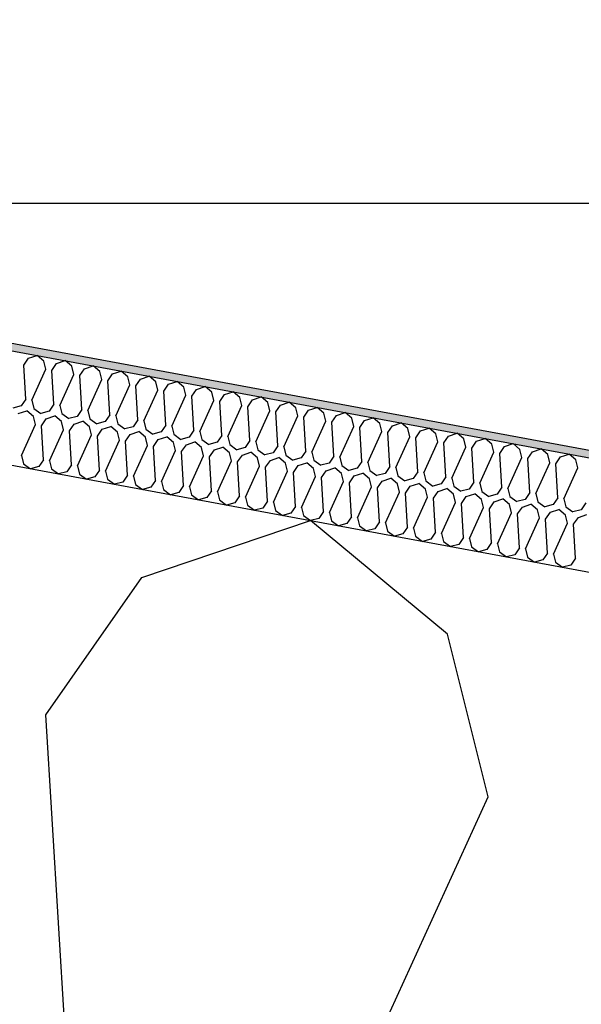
# Model space of a CAD drawing. Header units: millimetres. Extents: x -74465 to -41950, y -2141 to 15832.
# Tile 57 of 131: x -62905 to -62756, y 11056 to 11319. Entities that reach past the tile are written whole.
import ezdxf

# ---------------------------------------------------------------- set-up
doc = ezdxf.new("R2010")
doc.units = ezdxf.units.MM
doc.header["$LTSCALE"] = 0.5
doc.header["$MEASUREMENT"] = 0
doc.linetypes.add('PLINE', pattern=[0])
for name, color, linetype in [('26-- Yttertak (Skravur)(Nye konstruksjoner)', 7, 'Continuous'), ('26-- Yttertak(Nye konstruksjoner)', 7, 'Continuous'), ('262- Taktekking (Skravur)(Nye konstruksjoner)', 7, 'Continuous'), ('262- Taktekking(Nye konstruksjoner)', 7, 'Continuous')]:
    doc.layers.add(name, color=color, linetype=linetype)

# ---------------------------------------------------------------- blocks, each defined once
blk = doc.blocks.new('*X4')
at = {"layer": '26-- Yttertak (Skravur)(Nye konstruksjoner)', "linetype": 'PLINE'}
for p, q in [((-62872.87, 11170.18), (-62827.91, 11185.37)), ((-62791.37, 11155.08), (-62827.91, 11185.37)), ((-62898.46, 11133.59), (-62872.87, 11170.18)), ((-62780.59, 11111.75), (-62791.37, 11155.08)), ((-62887.27, 10952.54), (-62898.46, 11133.59)), ((-62855.92, 10946.73), (-62780.59, 11111.75))]:
    blk.add_line(p, q, dxfattribs=at)
blk = doc.blocks.new('*X5')
at = {"layer": '262- Taktekking (Skravur)(Nye konstruksjoner)', "linetype": 'PLINE'}
for p, q in [((-62904.31, 11226.8), (-62903.03, 11228.63)), ((-62903.03, 11228.63), (-62900.78, 11229.39)), ((-62898.95, 11227.87), (-62900.78, 11229.39)), ((-62898.41, 11225.7), (-62898.95, 11227.87)), ((-62895.56, 11227.24), (-62893.32, 11228)), ((-62891.49, 11226.49), (-62893.32, 11228)), ((-62903.75, 11217.74), (-62904.31, 11226.8)), ((-62902.18, 11217.45), (-62898.41, 11225.7)), ((-62896.84, 11225.41), (-62895.56, 11227.24)), ((-62896.29, 11216.36), (-62896.84, 11225.41)), ((-62890.95, 11224.32), (-62891.49, 11226.49)), ((-62889.38, 11224.03), (-62888.1, 11225.86)), ((-62888.1, 11225.86), (-62885.86, 11226.62)), ((-62884.03, 11225.11), (-62885.86, 11226.62)), ((-62883.49, 11222.94), (-62884.03, 11225.11)), ((-62880.64, 11224.48), (-62878.4, 11225.24)), ((-62876.57, 11223.72), (-62878.4, 11225.24)), ((-62894.72, 11216.07), (-62890.95, 11224.32)), ((-62888.82, 11214.98), (-62889.38, 11224.03)), ((-62887.26, 11214.69), (-62883.49, 11222.94)), ((-62881.92, 11222.65), (-62880.64, 11224.48)), ((-62881.36, 11213.6), (-62881.92, 11222.65)), ((-62876.03, 11221.56), (-62876.57, 11223.72)), ((-62874.46, 11221.27), (-62873.18, 11223.1)), ((-62873.18, 11223.1), (-62870.93, 11223.85)), ((-62869.11, 11222.34), (-62870.93, 11223.85)), ((-62865.72, 11221.71), (-62863.47, 11222.47)), ((-62861.65, 11220.96), (-62863.47, 11222.47)), ((-62879.8, 11213.31), (-62876.03, 11221.56)), ((-62873.9, 11212.21), (-62874.46, 11221.27)), ((-62872.34, 11211.92), (-62868.57, 11220.17)), ((-62868.57, 11220.17), (-62869.11, 11222.34)), ((-62867, 11219.88), (-62865.72, 11221.71)), ((-62866.44, 11210.83), (-62867, 11219.88)), ((-62861.11, 11218.79), (-62861.65, 11220.96)), ((-62859.54, 11218.5), (-62858.26, 11220.33)), ((-62858.26, 11220.33), (-62856.01, 11221.09)), ((-62854.19, 11219.57), (-62856.01, 11221.09)), ((-62903.75, 11217.74), (-62905.03, 11215.92)), ((-62902.18, 11217.45), (-62901.64, 11215.29)), ((-62864.87, 11210.54), (-62861.11, 11218.79)), ((-62858.98, 11209.45), (-62859.54, 11218.5)), ((-62857.41, 11209.16), (-62853.65, 11217.41)), ((-62853.65, 11217.41), (-62854.19, 11219.57)), ((-62852.08, 11217.12), (-62850.8, 11218.95)), ((-62850.8, 11218.95), (-62848.55, 11219.71)), ((-62846.72, 11218.19), (-62848.55, 11219.71)), ((-62846.19, 11216.03), (-62846.72, 11218.19)), ((-62844.62, 11215.73), (-62843.34, 11217.56)), ((-62843.34, 11217.56), (-62841.09, 11218.32)), ((-62839.26, 11216.81), (-62841.09, 11218.32)), ((-62905.03, 11215.92), (-62907.24, 11215.33)), ((-62905.76, 11213.88), (-62903.51, 11214.64)), ((-62901.68, 11213.12), (-62903.51, 11214.64)), ((-62901.64, 11215.29), (-62899.78, 11213.95)), ((-62896.29, 11216.36), (-62897.56, 11214.53)), ((-62894.72, 11216.07), (-62894.18, 11213.9)), ((-62888.82, 11214.98), (-62890.1, 11213.15)), ((-62887.26, 11214.69), (-62886.72, 11212.52)), ((-62851.52, 11208.07), (-62852.08, 11217.12)), ((-62849.95, 11207.77), (-62846.19, 11216.03)), ((-62844.06, 11206.68), (-62844.62, 11215.73)), ((-62842.49, 11206.39), (-62838.73, 11214.64)), ((-62838.73, 11214.64), (-62839.26, 11216.81)), ((-62837.16, 11214.35), (-62835.88, 11216.18)), ((-62835.88, 11216.18), (-62833.63, 11216.94)), ((-62831.8, 11215.43), (-62833.63, 11216.94)), ((-62831.26, 11213.26), (-62831.8, 11215.43)), ((-62829.7, 11212.97), (-62828.42, 11214.8)), ((-62828.42, 11214.8), (-62826.17, 11215.56)), ((-62824.34, 11214.04), (-62826.17, 11215.56)), ((-62901.15, 11210.96), (-62901.68, 11213.12)), ((-62897.56, 11214.53), (-62899.78, 11213.95)), ((-62899.58, 11210.67), (-62898.3, 11212.5)), ((-62898.3, 11212.5), (-62896.05, 11213.25)), ((-62894.22, 11211.74), (-62896.05, 11213.25)), ((-62894.18, 11213.9), (-62892.32, 11212.56)), ((-62890.1, 11213.15), (-62892.32, 11212.56)), ((-62886.72, 11212.52), (-62884.86, 11211.18)), ((-62881.36, 11213.6), (-62882.64, 11211.77)), ((-62879.8, 11213.31), (-62879.26, 11211.14)), ((-62873.9, 11212.21), (-62875.18, 11210.38)), ((-62872.34, 11211.92), (-62871.8, 11209.76)), ((-62836.6, 11205.3), (-62837.16, 11214.35)), ((-62835.03, 11205.01), (-62831.26, 11213.26)), ((-62829.14, 11203.92), (-62829.7, 11212.97)), ((-62823.8, 11211.88), (-62824.34, 11214.04)), ((-62822.24, 11211.59), (-62820.96, 11213.42)), ((-62820.96, 11213.42), (-62818.71, 11214.18)), ((-62816.88, 11212.66), (-62818.71, 11214.18)), ((-62816.34, 11210.49), (-62816.88, 11212.66)), ((-62814.78, 11210.2), (-62813.5, 11212.03)), ((-62813.5, 11212.03), (-62811.25, 11212.79)), ((-62809.42, 11211.28), (-62811.25, 11212.79)), ((-62904.91, 11202.71), (-62901.15, 11210.96)), ((-62899.02, 11201.61), (-62899.58, 11210.67)), ((-62897.45, 11201.32), (-62893.68, 11209.57)), ((-62893.68, 11209.57), (-62894.22, 11211.74)), ((-62892.12, 11209.28), (-62890.84, 11211.11)), ((-62890.84, 11211.11), (-62888.59, 11211.87)), ((-62886.76, 11210.36), (-62888.59, 11211.87)), ((-62886.22, 11208.19), (-62886.76, 11210.36)), ((-62882.64, 11211.77), (-62884.86, 11211.18)), ((-62884.66, 11207.9), (-62883.38, 11209.73)), ((-62883.38, 11209.73), (-62881.13, 11210.49)), ((-62879.3, 11208.97), (-62881.13, 11210.49)), ((-62879.26, 11211.14), (-62877.4, 11209.8)), ((-62875.18, 11210.38), (-62877.4, 11209.8)), ((-62871.8, 11209.76), (-62869.94, 11208.41)), ((-62866.44, 11210.83), (-62867.72, 11209)), ((-62864.87, 11210.54), (-62864.34, 11208.37)), ((-62858.98, 11209.45), (-62860.26, 11207.62)), ((-62827.57, 11203.63), (-62823.8, 11211.88)), ((-62821.68, 11202.53), (-62822.24, 11211.59)), ((-62820.11, 11202.24), (-62816.34, 11210.49)), ((-62814.22, 11201.15), (-62814.78, 11210.2)), ((-62808.88, 11209.11), (-62809.42, 11211.28)), ((-62807.31, 11208.82), (-62806.03, 11210.65)), ((-62806.03, 11210.65), (-62803.79, 11211.41)), ((-62801.96, 11209.9), (-62803.79, 11211.41)), ((-62801.42, 11207.73), (-62801.96, 11209.9)), ((-62798.57, 11209.27), (-62796.33, 11210.03)), ((-62794.5, 11208.51), (-62796.33, 11210.03)), ((-62891.56, 11200.23), (-62892.12, 11209.28)), ((-62889.99, 11199.94), (-62886.22, 11208.19)), ((-62884.1, 11198.85), (-62884.66, 11207.9)), ((-62882.53, 11198.56), (-62878.76, 11206.81)), ((-62878.76, 11206.81), (-62879.3, 11208.97)), ((-62877.2, 11206.52), (-62875.92, 11208.35)), ((-62875.92, 11208.35), (-62873.67, 11209.11)), ((-62871.84, 11207.59), (-62873.67, 11209.11)), ((-62871.3, 11205.43), (-62871.84, 11207.59)), ((-62867.72, 11209), (-62869.94, 11208.41)), ((-62869.73, 11205.13), (-62868.46, 11206.96)), ((-62868.46, 11206.96), (-62866.21, 11207.72)), ((-62864.38, 11206.21), (-62866.21, 11207.72)), ((-62864.34, 11208.37), (-62862.48, 11207.03)), ((-62860.26, 11207.62), (-62862.48, 11207.03)), ((-62857.41, 11209.16), (-62856.87, 11206.99)), ((-62856.87, 11206.99), (-62855.02, 11205.65)), ((-62851.52, 11208.07), (-62852.8, 11206.24)), ((-62849.95, 11207.77), (-62849.41, 11205.61)), ((-62844.06, 11206.68), (-62845.34, 11204.85)), ((-62812.65, 11200.86), (-62808.88, 11209.11)), ((-62806.75, 11199.77), (-62807.31, 11208.82)), ((-62805.19, 11199.48), (-62801.42, 11207.73)), ((-62799.85, 11207.44), (-62798.57, 11209.27)), ((-62799.29, 11198.39), (-62799.85, 11207.44)), ((-62793.96, 11206.35), (-62794.5, 11208.51)), ((-62792.39, 11206.06), (-62791.11, 11207.88)), ((-62791.11, 11207.88), (-62788.87, 11208.64)), ((-62787.04, 11207.13), (-62788.87, 11208.64)), ((-62786.5, 11204.96), (-62787.04, 11207.13)), ((-62783.65, 11206.5), (-62781.4, 11207.26)), ((-62779.58, 11205.75), (-62781.4, 11207.26)), ((-62876.64, 11197.46), (-62877.2, 11206.52)), ((-62875.07, 11197.17), (-62871.3, 11205.43)), ((-62869.18, 11196.08), (-62869.73, 11205.13)), ((-62863.84, 11204.04), (-62864.38, 11206.21)), ((-62862.27, 11203.75), (-62860.99, 11205.58)), ((-62860.99, 11205.58), (-62858.75, 11206.34)), ((-62856.92, 11204.83), (-62858.75, 11206.34)), ((-62856.38, 11202.66), (-62856.92, 11204.83)), ((-62852.8, 11206.24), (-62855.02, 11205.65)), ((-62854.81, 11202.37), (-62853.53, 11204.2)), ((-62853.53, 11204.2), (-62851.29, 11204.96)), ((-62849.46, 11203.44), (-62851.29, 11204.96)), ((-62849.41, 11205.61), (-62847.55, 11204.27)), ((-62845.34, 11204.85), (-62847.55, 11204.27)), ((-62842.49, 11206.39), (-62841.95, 11204.23)), ((-62841.95, 11204.23), (-62840.09, 11202.88)), ((-62836.6, 11205.3), (-62837.88, 11203.47)), ((-62835.03, 11205.01), (-62834.49, 11202.84)), ((-62797.73, 11198.1), (-62793.96, 11206.35)), ((-62791.83, 11197), (-62792.39, 11206.06)), ((-62790.27, 11196.71), (-62786.5, 11204.96)), ((-62784.93, 11204.67), (-62783.65, 11206.5)), ((-62784.37, 11195.62), (-62784.93, 11204.67)), ((-62779.04, 11203.58), (-62779.58, 11205.75)), ((-62777.47, 11203.29), (-62776.19, 11205.12)), ((-62776.19, 11205.12), (-62773.94, 11205.88)), ((-62772.12, 11204.36), (-62773.94, 11205.88)), ((-62771.58, 11202.2), (-62772.12, 11204.36)), ((-62768.73, 11203.74), (-62766.48, 11204.5)), ((-62764.66, 11202.98), (-62766.48, 11204.5)), ((-62904.91, 11202.71), (-62904.37, 11200.54)), ((-62899.02, 11201.61), (-62900.3, 11199.78)), ((-62867.61, 11195.79), (-62863.84, 11204.04)), ((-62861.71, 11194.7), (-62862.27, 11203.75)), ((-62860.15, 11194.41), (-62856.38, 11202.66)), ((-62854.25, 11193.32), (-62854.81, 11202.37)), ((-62848.92, 11201.28), (-62849.46, 11203.44)), ((-62847.35, 11200.99), (-62846.07, 11202.82)), ((-62846.07, 11202.82), (-62843.82, 11203.58)), ((-62842, 11202.06), (-62843.82, 11203.58)), ((-62841.46, 11199.89), (-62842, 11202.06)), ((-62837.88, 11203.47), (-62840.09, 11202.88)), ((-62839.89, 11199.6), (-62838.61, 11201.43)), ((-62838.61, 11201.43), (-62836.36, 11202.19)), ((-62834.54, 11200.68), (-62836.36, 11202.19)), ((-62834.49, 11202.84), (-62832.63, 11201.5)), ((-62830.42, 11202.09), (-62832.63, 11201.5)), ((-62829.14, 11203.92), (-62830.42, 11202.09)), ((-62827.57, 11203.63), (-62827.03, 11201.46)), ((-62827.03, 11201.46), (-62825.17, 11200.12)), ((-62821.68, 11202.53), (-62822.96, 11200.7)), ((-62820.11, 11202.24), (-62819.57, 11200.08)), ((-62782.8, 11195.33), (-62779.04, 11203.58)), ((-62776.91, 11194.24), (-62777.47, 11203.29)), ((-62775.34, 11193.95), (-62771.58, 11202.2)), ((-62770.01, 11201.91), (-62768.73, 11203.74)), ((-62769.45, 11192.85), (-62770.01, 11201.91)), ((-62764.12, 11200.81), (-62764.66, 11202.98)), ((-62762.55, 11200.52), (-62761.27, 11202.35)), ((-62761.27, 11202.35), (-62759.02, 11203.11)), ((-62757.19, 11201.6), (-62759.02, 11203.11)), ((-62756.66, 11199.43), (-62757.19, 11201.6)), ((-62904.37, 11200.54), (-62902.51, 11199.2)), ((-62900.3, 11199.78), (-62902.51, 11199.2)), ((-62897.45, 11201.32), (-62896.91, 11199.16)), ((-62896.91, 11199.16), (-62895.05, 11197.81)), ((-62891.56, 11200.23), (-62892.84, 11198.4)), ((-62889.99, 11199.94), (-62889.45, 11197.77)), ((-62884.1, 11198.85), (-62885.38, 11197.02)), ((-62852.69, 11193.03), (-62848.92, 11201.28)), ((-62846.79, 11191.93), (-62847.35, 11200.99)), ((-62845.23, 11191.64), (-62841.46, 11199.89)), ((-62839.33, 11190.55), (-62839.89, 11199.6)), ((-62834, 11198.51), (-62834.54, 11200.68)), ((-62832.43, 11198.22), (-62831.15, 11200.05)), ((-62831.15, 11200.05), (-62828.9, 11200.81)), ((-62827.08, 11199.29), (-62828.9, 11200.81)), ((-62826.54, 11197.13), (-62827.08, 11199.29)), ((-62822.96, 11200.7), (-62825.17, 11200.12)), ((-62823.69, 11198.67), (-62821.44, 11199.43)), ((-62819.62, 11197.91), (-62821.44, 11199.43)), ((-62819.57, 11200.08), (-62817.71, 11198.74)), ((-62815.5, 11199.32), (-62817.71, 11198.74)), ((-62814.22, 11201.15), (-62815.5, 11199.32)), ((-62812.65, 11200.86), (-62812.11, 11198.69)), ((-62806.75, 11199.77), (-62808.03, 11197.94)), ((-62805.19, 11199.48), (-62804.65, 11197.31)), ((-62767.88, 11192.56), (-62764.12, 11200.81)), ((-62761.99, 11191.47), (-62762.55, 11200.52)), ((-62760.42, 11191.18), (-62756.66, 11199.43)), ((-62892.84, 11198.4), (-62895.05, 11197.81)), ((-62889.45, 11197.77), (-62887.59, 11196.43)), ((-62885.38, 11197.02), (-62887.59, 11196.43)), ((-62882.53, 11198.56), (-62881.99, 11196.39)), ((-62881.99, 11196.39), (-62880.13, 11195.05)), ((-62876.64, 11197.46), (-62877.92, 11195.64)), ((-62875.07, 11197.17), (-62874.53, 11195.01)), ((-62837.76, 11190.26), (-62834, 11198.51)), ((-62831.87, 11189.17), (-62832.43, 11198.22)), ((-62830.3, 11188.88), (-62826.54, 11197.13)), ((-62824.97, 11196.84), (-62823.69, 11198.67)), ((-62824.41, 11187.79), (-62824.97, 11196.84)), ((-62819.08, 11195.75), (-62819.62, 11197.91)), ((-62817.51, 11195.46), (-62816.23, 11197.28)), ((-62816.23, 11197.28), (-62813.98, 11198.04)), ((-62812.15, 11196.53), (-62813.98, 11198.04)), ((-62811.62, 11194.36), (-62812.15, 11196.53)), ((-62812.11, 11198.69), (-62810.25, 11197.35)), ((-62808.03, 11197.94), (-62810.25, 11197.35)), ((-62808.77, 11195.9), (-62806.52, 11196.66)), ((-62804.69, 11195.15), (-62806.52, 11196.66)), ((-62804.65, 11197.31), (-62802.79, 11195.97)), ((-62800.57, 11196.56), (-62802.79, 11195.97)), ((-62799.29, 11198.39), (-62800.57, 11196.56)), ((-62797.73, 11198.1), (-62797.19, 11195.93)), ((-62791.83, 11197), (-62793.11, 11195.17)), ((-62790.27, 11196.71), (-62789.73, 11194.55)), ((-62877.92, 11195.64), (-62880.13, 11195.05)), ((-62874.53, 11195.01), (-62872.67, 11193.67)), ((-62870.45, 11194.25), (-62872.67, 11193.67)), ((-62869.18, 11196.08), (-62870.45, 11194.25)), ((-62867.61, 11195.79), (-62867.07, 11193.62)), ((-62867.07, 11193.62), (-62865.21, 11192.28)), ((-62861.71, 11194.7), (-62862.99, 11192.87)), ((-62860.15, 11194.41), (-62859.61, 11192.24)), ((-62822.84, 11187.49), (-62819.08, 11195.75)), ((-62816.95, 11186.4), (-62817.51, 11195.46)), ((-62815.38, 11186.11), (-62811.62, 11194.36)), ((-62810.05, 11194.07), (-62808.77, 11195.9)), ((-62809.49, 11185.02), (-62810.05, 11194.07)), ((-62804.15, 11192.98), (-62804.69, 11195.15)), ((-62802.59, 11192.69), (-62801.31, 11194.52)), ((-62801.31, 11194.52), (-62799.06, 11195.28)), ((-62797.23, 11193.76), (-62799.06, 11195.28)), ((-62796.69, 11191.6), (-62797.23, 11193.76)), ((-62797.19, 11195.93), (-62795.33, 11194.59)), ((-62793.11, 11195.17), (-62795.33, 11194.59)), ((-62793.85, 11193.14), (-62791.6, 11193.9)), ((-62789.77, 11192.38), (-62791.6, 11193.9)), ((-62789.73, 11194.55), (-62787.87, 11193.2)), ((-62785.65, 11193.79), (-62787.87, 11193.2)), ((-62784.37, 11195.62), (-62785.65, 11193.79)), ((-62782.8, 11195.33), (-62782.27, 11193.16)), ((-62776.91, 11194.24), (-62778.19, 11192.41)), ((-62775.34, 11193.95), (-62774.81, 11191.78)), ((-62862.99, 11192.87), (-62865.21, 11192.28)), ((-62859.61, 11192.24), (-62857.75, 11190.9)), ((-62855.53, 11191.49), (-62857.75, 11190.9)), ((-62854.25, 11193.32), (-62855.53, 11191.49)), ((-62852.69, 11193.03), (-62852.15, 11190.86)), ((-62846.79, 11191.93), (-62848.07, 11190.1)), ((-62845.23, 11191.64), (-62844.69, 11189.48)), ((-62807.92, 11184.73), (-62804.15, 11192.98)), ((-62802.03, 11183.64), (-62802.59, 11192.69)), ((-62800.46, 11183.35), (-62796.69, 11191.6)), ((-62795.13, 11191.31), (-62793.85, 11193.14)), ((-62794.57, 11182.25), (-62795.13, 11191.31)), ((-62789.23, 11190.21), (-62789.77, 11192.38)), ((-62787.67, 11189.92), (-62786.39, 11191.75)), ((-62786.39, 11191.75), (-62784.14, 11192.51)), ((-62782.31, 11191), (-62784.14, 11192.51)), ((-62781.77, 11188.83), (-62782.31, 11191)), ((-62782.27, 11193.16), (-62780.41, 11191.82)), ((-62778.19, 11192.41), (-62780.41, 11191.82)), ((-62778.93, 11190.37), (-62776.68, 11191.13)), ((-62774.85, 11189.62), (-62776.68, 11191.13)), ((-62774.81, 11191.78), (-62772.95, 11190.44)), ((-62770.73, 11191.03), (-62772.95, 11190.44)), ((-62769.45, 11192.85), (-62770.73, 11191.03)), ((-62767.88, 11192.56), (-62767.34, 11190.4)), ((-62761.99, 11191.47), (-62763.27, 11189.64)), ((-62760.42, 11191.18), (-62759.88, 11189.01)), ((-62852.15, 11190.86), (-62850.29, 11189.52)), ((-62848.07, 11190.1), (-62850.29, 11189.52)), ((-62844.69, 11189.48), (-62842.83, 11188.13)), ((-62840.61, 11188.72), (-62842.83, 11188.13)), ((-62839.33, 11190.55), (-62840.61, 11188.72)), ((-62837.76, 11190.26), (-62837.23, 11188.09)), ((-62831.87, 11189.17), (-62833.15, 11187.34)), ((-62830.3, 11188.88), (-62829.76, 11186.71)), ((-62793, 11181.96), (-62789.23, 11190.21)), ((-62787.11, 11180.87), (-62787.67, 11189.92)), ((-62785.54, 11180.58), (-62781.77, 11188.83)), ((-62780.2, 11188.54), (-62778.93, 11190.37)), ((-62779.65, 11179.49), (-62780.2, 11188.54)), ((-62774.31, 11187.45), (-62774.85, 11189.62)), ((-62772.74, 11187.16), (-62771.46, 11188.99)), ((-62771.46, 11188.99), (-62769.22, 11189.75)), ((-62767.39, 11188.23), (-62769.22, 11189.75)), ((-62767.34, 11190.4), (-62765.49, 11189.06)), ((-62763.27, 11189.64), (-62765.49, 11189.06)), ((-62764, 11187.6), (-62761.76, 11188.36)), ((-62759.93, 11186.85), (-62761.76, 11188.36)), ((-62759.88, 11189.01), (-62758.02, 11187.67)), ((-62754.53, 11190.09), (-62755.81, 11188.26)), ((-62837.23, 11188.09), (-62835.37, 11186.75)), ((-62833.15, 11187.34), (-62835.37, 11186.75)), ((-62829.76, 11186.71), (-62827.91, 11185.37)), ((-62825.69, 11185.96), (-62827.91, 11185.37)), ((-62824.41, 11187.79), (-62825.69, 11185.96)), ((-62822.84, 11187.49), (-62822.3, 11185.33)), ((-62816.95, 11186.4), (-62818.23, 11184.57)), ((-62815.38, 11186.11), (-62814.84, 11183.95)), ((-62778.08, 11179.2), (-62774.31, 11187.45)), ((-62772.18, 11178.11), (-62772.74, 11187.16)), ((-62770.62, 11177.82), (-62766.85, 11186.07)), ((-62766.85, 11186.07), (-62767.39, 11188.23)), ((-62765.28, 11185.78), (-62764, 11187.6)), ((-62764.72, 11176.72), (-62765.28, 11185.78)), ((-62759.39, 11184.68), (-62759.93, 11186.85)), ((-62755.81, 11188.26), (-62758.02, 11187.67)), ((-62757.82, 11184.39), (-62756.54, 11186.22)), ((-62756.54, 11186.22), (-62754.29, 11186.98)), ((-62822.3, 11185.33), (-62820.45, 11183.99)), ((-62818.23, 11184.57), (-62820.45, 11183.99)), ((-62814.84, 11183.95), (-62812.98, 11182.6)), ((-62810.77, 11183.19), (-62812.98, 11182.6)), ((-62809.49, 11185.02), (-62810.77, 11183.19)), ((-62807.92, 11184.73), (-62807.38, 11182.56)), ((-62802.03, 11183.64), (-62803.31, 11181.81)), ((-62800.46, 11183.35), (-62799.92, 11181.18)), ((-62763.16, 11176.43), (-62759.39, 11184.68)), ((-62757.26, 11175.34), (-62757.82, 11184.39)), ((-62807.38, 11182.56), (-62805.52, 11181.22)), ((-62803.31, 11181.81), (-62805.52, 11181.22)), ((-62799.92, 11181.18), (-62798.06, 11179.84)), ((-62795.85, 11180.42), (-62798.06, 11179.84)), ((-62794.57, 11182.25), (-62795.85, 11180.42)), ((-62793, 11181.96), (-62792.46, 11179.8)), ((-62787.11, 11180.87), (-62788.39, 11179.04)), ((-62785.54, 11180.58), (-62785, 11178.41)), ((-62792.46, 11179.8), (-62790.6, 11178.46)), ((-62788.39, 11179.04), (-62790.6, 11178.46)), ((-62785, 11178.41), (-62783.14, 11177.07)), ((-62779.65, 11179.49), (-62780.92, 11177.66)), ((-62778.08, 11179.2), (-62777.54, 11177.03)), ((-62772.18, 11178.11), (-62773.46, 11176.28)), ((-62770.62, 11177.82), (-62770.08, 11175.65)), ((-62780.92, 11177.66), (-62783.14, 11177.07)), ((-62777.54, 11177.03), (-62775.68, 11175.69)), ((-62773.46, 11176.28), (-62775.68, 11175.69)), ((-62770.08, 11175.65), (-62768.22, 11174.31)), ((-62764.72, 11176.72), (-62766, 11174.89)), ((-62763.16, 11176.43), (-62762.62, 11174.27)), ((-62757.26, 11175.34), (-62758.54, 11173.51)), ((-62766, 11174.89), (-62768.22, 11174.31)), ((-62762.62, 11174.27), (-62760.76, 11172.92)), ((-62758.54, 11173.51), (-62760.76, 11172.92))]:
    blk.add_line(p, q, dxfattribs=at)

msp = doc.modelspace()

# ---------------------------------------------------------------- hatches: boundary and pattern name
at = {"layer": '262- Taktekking (Skravur)(Nye konstruksjoner)', "linetype": 'Continuous'}
msp.add_hatch(color=256, dxfattribs=at).paths.add_polyline_path([(-67556.57, 12092.29), (-60906.57, 10859.78), (-60906.57, 10861.82), (-67556.57, 12094.32)])

# ---------------------------------------------------------------- linework, layer by layer
at = {"linetype": 'PLINE', "flags": 128}
msp.add_lwpolyline([(-61901.57, 7320), (-68623.09, 7320), (-68623.09, 11270), (-61901.57, 11270)], close=True, dxfattribs=at)
at = {"layer": '262- Taktekking(Nye konstruksjoner)', "linetype": 'PLINE'}
for p, q in [((-67576.57, 12098.03), (-60906.57, 10861.82)), ((-67576.57, 12095.99), (-60906.57, 10859.78))]:
    msp.add_line(p, q, dxfattribs=at)
at = {"layer": '262- Taktekking(Nye konstruksjoner)', "linetype": 'PLINE', "flags": 128}
msp.add_lwpolyline([(-67576.57, 12065.48), (-61126.57, 10870.05), (-60926.57, 10832.98), (-60908.57, 10829.64), (-60906.57, 10829.27)], dxfattribs=at)

# ---------------------------------------------------------------- block references
at = {"layer": '26-- Yttertak(Nye konstruksjoner)'}
msp.add_blockref('*X4', (0, 0), dxfattribs=at)
at = {"layer": '262- Taktekking(Nye konstruksjoner)'}
msp.add_blockref('*X5', (0, 0), dxfattribs=at)

doc.saveas('drawing.dxf')
